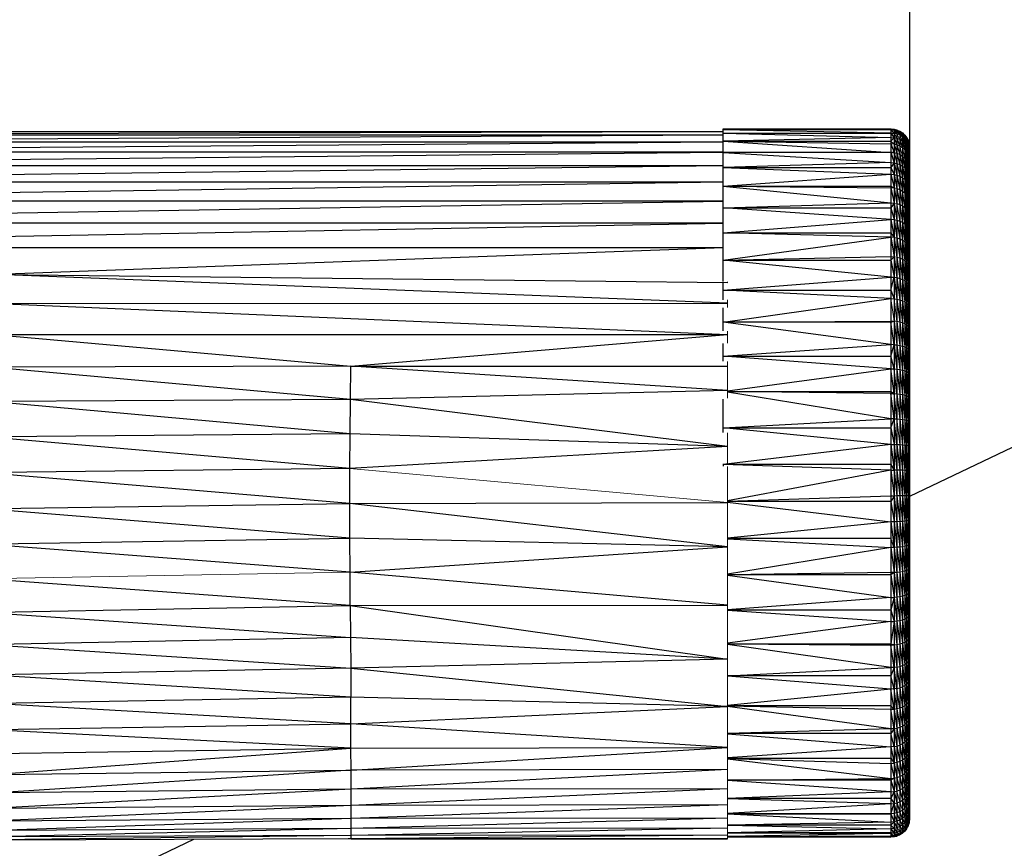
# Paper-space layout '_Back' of a CAD drawing. Header units: millimetres. Extents: x -1300 to 0, y 0 to 650.
# Tile 82 of 94: x -260 to -207, y 516 to 561. Entities that reach past the tile are written whole.
import ezdxf

# ---------------------------------------------------------------- set-up
doc = ezdxf.new("R2010")
doc.units = ezdxf.units.MM

psp = doc.layouts.new('_Back')

# ---------------------------------------------------------------- linework, layer by layer
at = {"color": 7, "linetype": 'Continuous', "lineweight": 25}
for p, q in [((-26.301, 624.049), (-212.216, 534.989)), ((-212.216, 581.533), (-212.216, 517.708)), ((-375.105, 554.576), (-222.216, 554.576)), ((-292.846, 554.388), (-222.216, 554.575)), ((-222.216, 546.53), (-222.216, 554.708)), ((-222.216, 554.708), (-213.216, 554.657)), ((-222.216, 554.708), (-213.216, 554.708)), ((-222.216, 554.682), (-213.216, 554.505)), ((-222.216, 554.682), (-213.216, 554.657)), ((-213.216, 554.708), (-213.216, 516.708)), ((-213.216, 554.708), (-213.05, 554.643)), ((-213.216, 554.708), (-213.05, 554.694)), ((-213.216, 554.657), (-213.05, 554.491)), ((-213.216, 554.657), (-213.05, 554.643)), ((-213.05, 554.694), (-213.05, 516.722)), ((-213.05, 554.694), (-212.898, 554.605)), ((-213.05, 554.694), (-212.898, 554.656)), ((-213.05, 554.643), (-212.898, 554.454)), ((-213.05, 554.643), (-212.898, 554.605)), ((-212.898, 554.656), (-212.898, 516.76)), ((-212.898, 554.656), (-212.74, 554.537)), ((-212.898, 554.605), (-212.74, 554.386)), ((-212.898, 554.605), (-212.74, 554.537)), ((-212.74, 554.587), (-212.74, 516.828)), ((-212.74, 554.587), (-212.598, 554.444)), ((-212.74, 554.587), (-212.598, 554.494)), ((-212.74, 554.537), (-212.598, 554.294)), ((-212.74, 554.537), (-212.598, 554.444)), ((-292.846, 554.388), (-222.216, 554.388)), ((-292.846, 554.017), (-222.216, 554.387)), ((-292.846, 554.017), (-222.216, 554.017)), ((-292.846, 553.468), (-222.216, 554.015)), ((-222.216, 554.474), (-213.216, 554.505)), ((-222.216, 554.474), (-213.216, 554.253)), ((-222.216, 554.474), (-213.216, 554.474)), ((-213.216, 554.253), (-222.216, 554.06)), ((-222.216, 554.06), (-213.216, 553.446)), ((-222.216, 554.06), (-213.216, 553.454)), ((-222.216, 554.06), (-213.216, 553.902)), ((-222.216, 554.06), (-213.216, 554.06)), ((-213.216, 554.505), (-213.05, 554.491)), ((-213.216, 554.474), (-213.05, 554.491)), ((-213.216, 554.474), (-213.05, 554.24)), ((-213.216, 554.253), (-213.05, 554.24)), ((-213.216, 554.06), (-213.05, 554.24)), ((-213.216, 554.06), (-213.05, 553.889)), ((-213.05, 554.491), (-212.898, 554.202)), ((-212.898, 554.454), (-213.05, 554.491)), ((-213.05, 554.24), (-212.898, 553.852)), ((-212.898, 554.202), (-213.05, 554.24)), ((-212.74, 554.386), (-212.898, 554.454)), ((-212.898, 554.202), (-212.74, 553.787)), ((-212.74, 554.136), (-212.898, 554.202)), ((-212.598, 554.294), (-212.74, 554.386)), ((-212.74, 554.136), (-212.598, 553.698)), ((-212.598, 554.045), (-212.74, 554.136)), ((-212.598, 554.494), (-212.598, 516.921)), ((-212.598, 554.494), (-212.477, 554.332)), ((-212.598, 554.494), (-212.477, 554.382)), ((-212.598, 554.444), (-212.477, 554.183)), ((-212.598, 554.444), (-212.477, 554.332)), ((-212.598, 554.294), (-212.477, 553.935)), ((-212.477, 554.183), (-212.598, 554.294)), ((-212.598, 554.045), (-212.477, 553.59)), ((-212.477, 554.382), (-212.477, 517.034)), ((-212.477, 554.382), (-212.377, 554.202)), ((-212.477, 554.382), (-212.377, 554.251)), ((-212.477, 554.332), (-212.377, 554.054)), ((-212.477, 554.332), (-212.377, 554.202)), ((-212.477, 554.183), (-212.377, 553.808)), ((-212.377, 554.054), (-212.477, 554.183)), ((-212.377, 554.251), (-212.377, 517.164)), ((-212.377, 554.251), (-212.3, 554.059)), ((-212.377, 554.251), (-212.3, 554.108)), ((-212.377, 554.202), (-212.3, 553.912)), ((-212.377, 554.054), (-212.3, 553.668)), ((-212.377, 554.054), (-212.3, 553.912)), ((-212.3, 554.108), (-212.3, 517.307)), ((-212.3, 554.108), (-212.247, 553.907)), ((-212.3, 554.108), (-212.247, 553.956)), ((-212.3, 554.059), (-212.247, 553.762)), ((-212.3, 554.059), (-212.247, 553.907)), ((-222.216, 553.468), (-292.846, 553.468)), ((-292.846, 552.751), (-222.216, 553.466)), ((-213.216, 553.902), (-213.05, 553.441)), ((-213.05, 553.889), (-213.216, 553.902)), ((-213.05, 553.889), (-212.898, 553.406)), ((-212.898, 553.852), (-213.05, 553.889)), ((-212.898, 553.852), (-212.74, 553.342)), ((-212.74, 553.787), (-212.898, 553.852)), ((-212.477, 553.59), (-212.598, 553.698)), ((-212.477, 553.935), (-212.377, 553.465)), ((-212.377, 553.808), (-212.477, 553.935)), ((-212.477, 553.59), (-212.377, 553.028)), ((-212.377, 553.808), (-212.3, 553.328)), ((-212.3, 553.668), (-212.377, 553.808)), ((-212.377, 553.465), (-212.3, 552.894)), ((-212.3, 553.328), (-212.377, 553.465)), ((-212.3, 553.912), (-212.247, 553.52)), ((-212.247, 553.762), (-212.3, 553.912)), ((-212.3, 553.668), (-212.247, 553.182)), ((-212.247, 553.956), (-212.247, 517.459)), ((-212.247, 553.956), (-212.22, 553.752)), ((-212.247, 553.956), (-212.22, 553.8)), ((-212.247, 553.907), (-212.22, 553.607)), ((-212.22, 553.752), (-212.247, 553.907)), ((-212.247, 553.762), (-212.22, 553.367)), ((-212.22, 553.607), (-212.247, 553.762)), ((-212.247, 553.52), (-212.22, 553.033)), ((-212.22, 553.367), (-212.247, 553.52)), ((-212.22, 553.8), (-212.22, 517.615)), ((-212.22, 553.8), (-212.216, 553.66)), ((-212.22, 553.8), (-212.216, 553.708)), ((-212.22, 553.752), (-212.216, 553.516)), ((-212.216, 553.66), (-212.22, 553.752)), ((-212.22, 553.607), (-212.216, 553.277)), ((-212.22, 553.607), (-212.216, 553.516)), ((-222.216, 553.446), (-213.216, 552.911)), ((-213.216, 553.446), (-222.216, 553.446)), ((-213.216, 553.454), (-213.05, 553.441)), ((-213.216, 553.446), (-213.05, 552.899)), ((-213.05, 553.441), (-213.216, 553.446)), ((-213.05, 553.441), (-212.898, 552.864)), ((-213.05, 553.441), (-212.898, 553.406)), ((-212.898, 553.406), (-212.74, 552.802)), ((-212.898, 553.406), (-212.74, 553.342)), ((-212.74, 553.342), (-212.598, 552.718)), ((-212.74, 553.342), (-212.598, 553.255)), ((-212.598, 553.255), (-212.477, 552.616)), ((-212.598, 553.255), (-212.477, 553.15)), ((-212.477, 553.15), (-212.377, 552.498)), ((-212.377, 553.028), (-212.3, 552.368)), ((-212.377, 553.028), (-212.3, 552.894)), ((-212.3, 553.328), (-212.247, 552.752)), ((-212.247, 553.182), (-212.3, 553.328)), ((-212.247, 553.182), (-212.22, 552.606)), ((-212.216, 553.277), (-212.22, 553.367)), ((-212.22, 553.033), (-212.216, 552.52)), ((-212.216, 552.944), (-212.22, 553.033)), ((-292.846, 552.751), (-222.216, 552.751)), ((-292.846, 551.873), (-222.216, 552.748)), ((-213.216, 552.911), (-222.216, 552.637)), ((-222.216, 552.637), (-213.216, 552.277)), ((-222.216, 552.637), (-213.216, 552.637)), ((-213.216, 552.911), (-213.05, 552.899)), ((-213.05, 552.899), (-213.216, 552.637)), ((-213.216, 552.637), (-213.05, 552.265)), ((-213.05, 552.899), (-212.898, 552.231)), ((-213.05, 552.899), (-212.898, 552.864)), ((-212.898, 552.864), (-212.74, 552.172)), ((-212.898, 552.864), (-212.74, 552.802)), ((-212.74, 552.802), (-212.598, 552.09)), ((-212.74, 552.802), (-212.598, 552.718)), ((-212.598, 552.718), (-212.477, 551.992)), ((-212.477, 552.616), (-212.377, 551.879)), ((-212.477, 552.616), (-212.377, 552.498)), ((-212.377, 552.498), (-212.3, 551.754)), ((-212.377, 552.498), (-212.3, 552.368)), ((-212.3, 552.894), (-212.247, 552.752)), ((-212.247, 552.752), (-212.22, 552.089)), ((-212.247, 552.752), (-212.22, 552.606)), ((-212.22, 552.606), (-212.216, 552.006)), ((-212.22, 552.606), (-212.216, 552.52)), ((-222.216, 551.642), (-213.216, 552.277)), ((-213.216, 552.277), (-213.05, 551.542)), ((-213.216, 552.277), (-213.05, 552.265)), ((-213.05, 552.265), (-212.898, 551.51)), ((-213.05, 552.265), (-212.898, 552.231)), ((-212.898, 552.231), (-212.74, 551.453)), ((-212.898, 552.231), (-212.74, 552.172)), ((-212.74, 552.172), (-212.598, 551.376)), ((-212.74, 552.172), (-212.598, 552.09)), ((-212.598, 552.09), (-212.477, 551.282)), ((-212.477, 551.992), (-212.377, 551.173)), ((-212.477, 551.992), (-212.377, 551.879)), ((-212.377, 551.879), (-212.3, 551.053)), ((-212.377, 551.879), (-212.3, 551.754)), ((-212.3, 552.368), (-212.247, 551.621)), ((-212.3, 552.368), (-212.247, 552.231)), ((-212.247, 552.231), (-212.22, 551.485)), ((-212.247, 552.231), (-212.22, 552.089)), ((-212.22, 552.089), (-212.216, 551.405)), ((-212.22, 552.089), (-212.216, 552.006)), ((-292.846, 551.873), (-222.216, 551.873)), ((-292.846, 550.842), (-222.216, 551.87)), ((-222.216, 551.642), (-213.216, 550.746)), ((-222.216, 551.642), (-213.216, 551.554)), ((-222.216, 551.642), (-213.216, 551.642)), ((-213.216, 551.642), (-213.05, 551.542)), ((-213.216, 551.554), (-213.05, 550.735)), ((-213.05, 551.542), (-213.216, 551.554)), ((-213.05, 551.542), (-212.898, 550.705)), ((-212.898, 551.51), (-212.74, 550.651)), ((-212.898, 551.51), (-212.74, 551.453)), ((-212.74, 551.453), (-212.598, 550.577)), ((-212.74, 551.453), (-212.598, 551.376)), ((-212.598, 551.376), (-212.477, 551.282)), ((-212.3, 551.754), (-212.247, 550.927)), ((-212.3, 551.754), (-212.247, 551.621)), ((-212.247, 551.621), (-212.22, 550.797)), ((-212.247, 551.621), (-212.22, 551.485)), ((-212.22, 551.485), (-212.216, 550.72)), ((-222.216, 550.842), (-292.846, 550.842)), ((-292.846, 549.666), (-222.216, 550.838)), ((-212.477, 551.282), (-212.377, 550.385)), ((-212.477, 551.282), (-212.377, 551.173)), ((-212.377, 551.173), (-212.3, 550.271)), ((-212.377, 551.173), (-212.3, 551.053)), ((-212.3, 551.053), (-212.247, 550.151)), ((-212.3, 551.053), (-212.247, 550.927)), ((-212.247, 550.927), (-212.22, 550.028)), ((-212.247, 550.927), (-212.22, 550.797)), ((-222.216, 550.473), (-213.216, 550.746)), ((-213.216, 549.858), (-222.216, 550.473)), ((-222.216, 550.473), (-213.216, 550.473)), ((-213.216, 550.746), (-213.05, 550.735)), ((-213.05, 550.735), (-213.216, 550.473)), ((-213.216, 550.473), (-213.05, 549.848)), ((-213.05, 550.735), (-212.898, 549.82)), ((-212.898, 550.705), (-212.74, 550.651)), ((-212.74, 550.651), (-212.598, 549.699)), ((-212.74, 550.651), (-212.598, 550.577)), ((-212.598, 550.577), (-212.477, 549.616)), ((-212.598, 550.577), (-212.477, 550.488)), ((-212.477, 550.488), (-212.377, 549.518)), ((-212.477, 550.488), (-212.377, 550.385)), ((-212.377, 550.385), (-212.3, 549.412)), ((-212.377, 550.385), (-212.3, 550.271)), ((-212.22, 550.797), (-212.216, 549.955)), ((-212.22, 550.797), (-212.216, 550.72)), ((-222.216, 549.143), (-213.216, 549.858)), ((-213.216, 549.858), (-213.05, 548.885)), ((-213.05, 549.848), (-212.898, 548.859)), ((-213.05, 549.848), (-212.898, 549.82)), ((-212.898, 549.82), (-212.74, 548.812)), ((-212.898, 549.82), (-212.74, 549.769)), ((-212.74, 549.769), (-212.598, 548.747)), ((-212.74, 549.769), (-212.598, 549.699)), ((-212.3, 550.271), (-212.247, 550.151)), ((-212.247, 550.151), (-212.22, 549.182)), ((-212.22, 550.028), (-212.216, 549.114)), ((-212.22, 550.028), (-212.216, 549.955)), ((-292.846, 549.666), (-222.216, 549.666)), ((-292.846, 548.352), (-222.216, 549.661)), ((-212.598, 549.699), (-212.477, 548.669)), ((-212.598, 549.699), (-212.477, 549.616)), ((-212.477, 549.616), (-212.377, 548.578)), ((-212.477, 549.616), (-212.377, 549.518)), ((-212.377, 549.518), (-212.3, 548.479)), ((-212.377, 549.518), (-212.3, 549.412)), ((-212.3, 549.412), (-212.247, 548.373)), ((-212.3, 549.412), (-212.247, 549.299)), ((-212.247, 549.299), (-212.22, 548.265)), ((-212.247, 549.299), (-212.22, 549.182)), ((-213.216, 548.895), (-222.216, 549.143)), ((-222.216, 549.143), (-213.216, 549.143)), ((-222.216, 547.665), (-213.216, 548.895)), ((-213.216, 549.143), (-213.05, 548.885)), ((-213.216, 548.895), (-213.05, 547.853)), ((-213.05, 548.885), (-213.216, 548.895)), ((-213.05, 548.885), (-212.898, 547.828)), ((-213.05, 548.885), (-212.898, 548.859)), ((-212.898, 548.859), (-212.74, 547.785)), ((-212.898, 548.859), (-212.74, 548.812)), ((-212.74, 548.812), (-212.598, 547.725)), ((-212.74, 548.812), (-212.598, 548.747)), ((-212.598, 548.747), (-212.477, 547.653)), ((-212.598, 548.747), (-212.477, 548.669)), ((-212.22, 549.182), (-212.216, 548.201)), ((-212.22, 549.182), (-212.216, 549.114)), ((-375.105, 548.352), (-222.216, 548.352)), ((-261.359, 546.91), (-222.216, 548.344)), ((-212.477, 548.669), (-212.377, 547.569)), ((-212.377, 548.578), (-212.3, 547.478)), ((-212.377, 548.578), (-212.3, 548.479)), ((-212.3, 548.479), (-212.247, 547.381)), ((-212.3, 548.479), (-212.247, 548.373)), ((-212.247, 548.373), (-212.22, 547.281)), ((-212.247, 548.373), (-212.22, 548.265)), ((-212.22, 548.265), (-212.216, 547.222)), ((-212.22, 548.265), (-212.216, 548.201)), ((-222.216, 547.665), (-213.216, 547.861)), ((-213.216, 546.763), (-222.216, 547.665)), ((-222.216, 547.665), (-213.216, 547.665)), ((-213.216, 547.861), (-213.05, 547.853)), ((-213.05, 547.853), (-213.216, 547.665)), ((-213.216, 547.665), (-213.05, 546.755)), ((-213.05, 547.853), (-212.898, 546.733)), ((-212.898, 547.828), (-212.74, 546.693)), ((-212.898, 547.828), (-212.74, 547.785)), ((-212.74, 547.785), (-212.598, 546.639)), ((-212.74, 547.785), (-212.598, 547.725)), ((-212.598, 547.725), (-212.477, 546.573)), ((-212.598, 547.725), (-212.477, 547.653)), ((-212.477, 547.653), (-212.377, 546.497)), ((-212.477, 547.653), (-212.377, 547.569)), ((-212.377, 547.569), (-212.3, 546.414)), ((-212.377, 547.569), (-212.3, 547.478)), ((-212.3, 547.478), (-212.247, 546.326)), ((-212.3, 547.478), (-212.247, 547.381)), ((-212.247, 547.381), (-212.22, 547.281)), ((-212.22, 547.281), (-212.216, 546.181)), ((-212.22, 547.281), (-212.216, 547.222)), ((-221.982, 545.357), (-261.359, 546.91)), ((-261.359, 546.91), (-221.982, 546.479)), ((-222.216, 546.056), (-213.216, 546.763)), ((-213.216, 546.763), (-213.05, 546.755)), ((-213.216, 546.056), (-213.05, 546.755)), ((-213.05, 546.755), (-212.898, 545.578)), ((-213.05, 546.755), (-212.898, 546.733)), ((-212.898, 546.733), (-212.74, 545.543)), ((-212.898, 546.733), (-212.74, 546.693)), ((-212.74, 546.693), (-212.598, 545.494)), ((-212.74, 546.693), (-212.598, 546.639)), ((-212.598, 546.639), (-212.477, 545.436)), ((-212.598, 546.639), (-212.477, 546.573)), ((-222.216, 545.542), (-222.216, 546.444)), ((-212.477, 546.573), (-212.377, 545.368)), ((-212.477, 546.573), (-212.377, 546.497)), ((-212.377, 546.497), (-212.3, 545.293)), ((-212.377, 546.497), (-212.3, 546.414)), ((-212.3, 546.414), (-212.247, 545.214)), ((-212.3, 546.414), (-212.247, 546.326)), ((-212.247, 546.326), (-212.22, 545.133)), ((-212.247, 546.326), (-212.22, 546.235)), ((-212.22, 546.235), (-212.216, 545.085)), ((-212.22, 546.235), (-212.216, 546.181)), ((-213.216, 545.606), (-222.216, 546.056)), ((-222.216, 546.056), (-213.216, 546.056)), ((-222.216, 544.334), (-213.216, 545.606)), ((-213.216, 546.056), (-213.05, 545.598)), ((-213.216, 545.606), (-213.05, 545.598)), ((-213.05, 545.598), (-212.898, 545.578)), ((-212.898, 545.578), (-212.74, 544.34)), ((-212.898, 545.578), (-212.74, 545.543)), ((-212.74, 545.543), (-212.598, 544.298)), ((-212.74, 545.543), (-212.598, 545.494)), ((-261.376, 545.35), (-221.982, 545.357)), ((-261.376, 545.35), (-221.982, 543.676)), ((-222.216, 543.871), (-222.216, 545.114)), ((-212.598, 545.494), (-212.477, 544.246)), ((-212.477, 545.436), (-212.377, 544.187)), ((-212.477, 545.436), (-212.377, 545.368)), ((-212.377, 545.368), (-212.3, 544.121)), ((-212.377, 545.368), (-212.3, 545.293)), ((-212.3, 545.293), (-212.247, 544.052)), ((-212.3, 545.293), (-212.247, 545.214)), ((-212.247, 545.214), (-212.22, 543.98)), ((-212.247, 545.214), (-212.22, 545.133)), ((-212.22, 545.133), (-212.216, 543.938)), ((-212.22, 545.133), (-212.216, 545.085)), ((-222.216, 544.334), (-213.216, 544.395)), ((-213.216, 543.139), (-222.216, 544.334)), ((-213.216, 544.334), (-222.216, 544.334)), ((-213.216, 544.395), (-213.05, 544.389)), ((-213.216, 544.334), (-213.05, 544.389)), ((-213.05, 543.133), (-213.216, 544.334)), ((-213.05, 544.389), (-212.898, 543.118)), ((-212.898, 544.372), (-213.05, 544.389)), ((-212.898, 544.372), (-212.74, 543.092)), ((-212.74, 544.34), (-212.898, 544.372)), ((-212.74, 544.34), (-212.598, 543.055)), ((-212.598, 544.298), (-212.74, 544.34)), ((-212.598, 544.298), (-212.477, 543.011)), ((-212.477, 544.246), (-212.598, 544.298)), ((-212.477, 544.246), (-212.377, 542.96)), ((-212.377, 544.187), (-212.477, 544.246)), ((-212.377, 544.187), (-212.3, 542.904)), ((-212.3, 544.121), (-212.377, 544.187)), ((-212.3, 544.121), (-212.247, 542.845)), ((-212.247, 544.052), (-212.3, 544.121)), ((-212.247, 544.052), (-212.22, 542.784)), ((-212.22, 543.98), (-212.247, 544.052)), ((-212.22, 543.98), (-212.216, 542.748)), ((-212.216, 543.938), (-212.22, 543.98)), ((-261.421, 543.685), (-242.181, 541.977)), ((-261.421, 543.685), (-221.982, 543.676)), ((-242.181, 541.977), (-221.982, 543.676)), ((-222.216, 542.243), (-222.216, 543.206)), ((-222.216, 542.517), (-213.216, 543.139)), ((-213.05, 543.133), (-213.216, 543.139)), ((-213.216, 542.517), (-213.05, 543.133)), ((-213.05, 543.133), (-212.898, 541.826)), ((-213.05, 543.133), (-212.898, 543.118)), ((-212.898, 543.118), (-212.74, 541.804)), ((-212.898, 543.118), (-212.74, 543.092)), ((-212.74, 543.092), (-212.598, 541.773)), ((-212.74, 543.092), (-212.598, 543.055)), ((-212.598, 543.055), (-212.477, 541.737)), ((-212.598, 543.055), (-212.477, 543.011)), ((-212.477, 543.011), (-212.377, 541.695)), ((-212.477, 543.011), (-212.377, 542.96)), ((-212.377, 542.96), (-212.3, 541.649)), ((-212.377, 542.96), (-212.3, 542.904)), ((-212.3, 542.904), (-212.247, 542.845)), ((-213.216, 541.842), (-222.216, 542.517)), ((-222.216, 542.517), (-213.216, 542.517)), ((-213.05, 541.838), (-213.216, 542.517)), ((-212.247, 542.845), (-212.22, 541.549)), ((-212.247, 542.845), (-212.22, 542.784)), ((-212.22, 542.784), (-212.216, 541.52)), ((-212.22, 542.784), (-212.216, 542.748)), ((-242.181, 541.977), (-261.508, 541.925)), ((-242.198, 540.185), (-261.508, 541.925)), ((-242.198, 540.185), (-242.181, 541.977)), ((-242.181, 541.977), (-221.982, 541.984)), ((-221.982, 540.684), (-242.181, 541.977)), ((-221.982, 540.657), (-213.216, 541.842)), ((-213.05, 540.51), (-213.216, 541.842)), ((-213.216, 541.842), (-213.05, 541.838)), ((-212.898, 540.5), (-213.05, 541.838)), ((-213.05, 541.838), (-212.898, 541.826)), ((-212.898, 541.826), (-212.74, 540.483)), ((-212.898, 541.826), (-212.74, 541.804)), ((-212.74, 541.804), (-212.598, 540.459)), ((-212.74, 541.804), (-212.598, 541.773)), ((-212.598, 541.773), (-212.477, 540.431)), ((-212.598, 541.773), (-212.477, 541.737)), ((-212.477, 541.737), (-212.377, 540.398)), ((-212.477, 541.737), (-212.377, 541.695)), ((-212.377, 541.695), (-212.3, 540.362)), ((-212.377, 541.695), (-212.3, 541.649)), ((-212.3, 541.649), (-212.247, 541.6)), ((-212.247, 541.6), (-212.22, 540.284)), ((-212.247, 541.6), (-212.22, 541.549)), ((-212.22, 541.549), (-212.216, 540.26)), ((-212.22, 541.549), (-212.216, 541.52)), ((-221.982, 540.684), (-242.198, 540.185)), ((-221.982, 540.625), (-213.216, 540.625)), ((-213.216, 540.513), (-221.982, 540.622)), ((-213.216, 539.159), (-221.982, 540.587)), ((-213.216, 540.625), (-213.05, 540.51)), ((-213.05, 539.156), (-213.216, 540.513)), ((-213.216, 540.513), (-213.05, 540.51)), ((-212.898, 539.149), (-213.05, 540.51)), ((-213.05, 540.51), (-212.898, 540.5)), ((-212.898, 540.5), (-212.74, 539.137)), ((-212.898, 540.5), (-212.74, 540.483)), ((-212.74, 540.483), (-212.598, 539.12)), ((-212.74, 540.483), (-212.598, 540.459)), ((-212.598, 540.459), (-212.477, 539.1)), ((-212.598, 540.459), (-212.477, 540.431)), ((-212.477, 540.431), (-212.377, 539.076)), ((-212.477, 540.431), (-212.377, 540.398)), ((-212.377, 540.398), (-212.3, 539.05)), ((-212.377, 540.398), (-212.3, 540.362)), ((-212.3, 540.362), (-212.247, 539.022)), ((-212.3, 540.362), (-212.247, 540.323)), ((-212.247, 540.323), (-212.22, 538.994)), ((-212.247, 540.323), (-212.22, 540.284)), ((-212.22, 540.284), (-212.216, 538.977)), ((-212.22, 540.284), (-212.216, 540.26)), ((-242.198, 540.185), (-261.644, 540.086)), ((-242.217, 538.349), (-261.644, 540.086)), ((-242.217, 538.349), (-242.198, 540.185)), ((-221.982, 537.678), (-242.198, 540.185)), ((-222.216, 538.414), (-222.216, 540.209)), ((-222.216, 538.68), (-213.216, 539.159)), ((-213.216, 537.786), (-222.216, 538.68)), ((-222.216, 538.68), (-213.216, 538.68)), ((-213.05, 539.156), (-213.216, 539.159)), ((-213.216, 538.68), (-213.05, 539.156)), ((-213.216, 538.68), (-213.05, 537.784)), ((-212.898, 537.78), (-213.05, 539.156)), ((-213.05, 539.156), (-212.898, 539.149)), ((-212.898, 539.149), (-212.74, 539.137)), ((-212.74, 539.137), (-212.598, 537.762)), ((-212.74, 539.137), (-212.598, 539.12)), ((-212.598, 539.12), (-212.477, 537.75)), ((-212.598, 539.12), (-212.477, 539.1)), ((-212.477, 539.1), (-212.377, 537.736)), ((-212.477, 539.1), (-212.377, 539.076)), ((-212.377, 539.076), (-212.3, 537.72)), ((-212.377, 539.076), (-212.3, 539.05)), ((-212.3, 539.05), (-212.247, 537.704)), ((-212.3, 539.05), (-212.247, 539.022)), ((-212.247, 539.022), (-212.22, 537.686)), ((-212.247, 539.022), (-212.22, 538.994)), ((-212.22, 538.994), (-212.216, 537.676)), ((-212.22, 538.994), (-212.216, 538.977)), ((-242.217, 538.349), (-261.797, 538.191)), ((-242.234, 536.487), (-261.797, 538.191)), ((-242.234, 536.487), (-242.217, 538.349)), ((-221.982, 537.678), (-242.217, 538.349)), ((-221.982, 537.678), (-242.234, 536.487)), ((-213.216, 537.786), (-222.216, 536.702)), ((-213.216, 537.786), (-213.05, 536.401)), ((-213.216, 537.786), (-213.05, 537.784)), ((-213.05, 537.784), (-212.898, 536.4)), ((-213.05, 537.784), (-212.898, 537.78)), ((-212.898, 537.78), (-212.74, 536.397)), ((-212.898, 537.78), (-212.74, 537.773)), ((-212.74, 537.773), (-212.598, 536.394)), ((-212.74, 537.773), (-212.598, 537.762)), ((-212.598, 537.762), (-212.477, 536.39)), ((-212.598, 537.762), (-212.477, 537.75)), ((-212.477, 537.75), (-212.377, 536.385)), ((-212.3, 536.38), (-212.377, 537.736)), ((-212.377, 537.736), (-212.3, 537.72)), ((-212.3, 537.72), (-212.247, 536.374)), ((-212.3, 537.72), (-212.247, 537.704)), ((-212.22, 536.368), (-212.247, 537.704)), ((-212.247, 537.704), (-212.22, 537.686)), ((-212.216, 536.365), (-212.22, 537.686)), ((-212.22, 537.686), (-212.216, 537.676)), ((-222.216, 536.74), (-222.216, 536.619)), ((-213.216, 536.702), (-222.216, 536.702)), ((-213.216, 536.402), (-222.216, 536.702)), ((-213.216, 536.702), (-213.05, 536.401)), ((-242.234, 536.487), (-261.93, 536.267)), ((-242.243, 534.618), (-261.93, 536.267)), ((-242.243, 534.618), (-242.234, 536.487)), ((-213.216, 536.402), (-221.982, 534.757)), ((-213.216, 536.402), (-213.05, 535.014)), ((-213.216, 536.402), (-213.05, 536.401)), ((-212.898, 536.4), (-213.05, 536.401)), ((-213.05, 536.401), (-212.898, 535.016)), ((-212.74, 536.397), (-212.898, 536.4)), ((-212.898, 536.4), (-212.74, 535.018)), ((-212.598, 536.394), (-212.74, 536.397)), ((-212.74, 536.397), (-212.598, 535.022)), ((-212.477, 536.39), (-212.598, 536.394)), ((-212.598, 536.394), (-212.477, 535.026)), ((-212.377, 536.385), (-212.477, 536.39)), ((-212.477, 536.39), (-212.377, 535.03)), ((-212.3, 536.38), (-212.377, 536.385)), ((-212.377, 536.385), (-212.3, 535.036)), ((-212.247, 535.041), (-212.3, 536.38)), ((-212.247, 536.374), (-212.3, 536.38)), ((-212.247, 536.374), (-212.22, 535.047)), ((-212.22, 536.368), (-212.247, 536.374)), ((-212.216, 536.365), (-212.22, 536.368)), ((-212.216, 535.05), (-212.22, 536.368)), ((-213.216, 535.014), (-221.982, 534.721)), ((-213.05, 535.014), (-213.216, 535.014)), ((-213.05, 535.014), (-213.216, 534.713)), ((-212.898, 535.016), (-213.05, 535.014)), ((-213.05, 535.014), (-212.898, 533.635)), ((-212.74, 535.018), (-212.898, 535.016)), ((-212.898, 535.016), (-212.74, 533.643)), ((-212.598, 535.022), (-212.74, 535.018)), ((-212.74, 535.018), (-212.598, 533.653)), ((-212.477, 535.026), (-212.598, 535.022)), ((-212.598, 535.022), (-212.477, 533.665)), ((-212.377, 535.03), (-212.477, 535.026)), ((-212.477, 535.026), (-212.377, 533.68)), ((-212.3, 535.036), (-212.377, 535.03)), ((-212.377, 535.03), (-212.3, 533.695)), ((-212.247, 535.041), (-212.3, 535.036)), ((-212.3, 535.036), (-212.247, 533.712)), ((-212.22, 535.047), (-212.247, 535.041)), ((-212.22, 533.729), (-212.247, 535.041)), ((-212.216, 535.05), (-212.22, 535.047)), ((-212.22, 535.047), (-212.216, 533.739)), ((-262.003, 534.34), (-242.243, 534.618)), ((-242.243, 534.618), (-221.982, 534.658)), ((-221.982, 532.283), (-242.243, 534.618)), ((-242.242, 532.76), (-242.243, 534.618)), ((-213.216, 534.713), (-221.982, 534.713)), ((-221.982, 534.685), (-213.216, 533.63)), ((-213.216, 534.713), (-213.05, 533.631)), ((-242.242, 532.76), (-262.003, 534.34)), ((-213.216, 533.63), (-221.982, 532.759)), ((-213.05, 533.631), (-213.216, 533.63)), ((-213.216, 533.63), (-213.05, 532.259)), ((-212.898, 533.635), (-213.05, 533.631)), ((-213.05, 533.631), (-212.898, 532.266)), ((-212.74, 533.643), (-212.898, 533.635)), ((-212.898, 533.635), (-212.74, 532.278)), ((-212.598, 533.653), (-212.74, 533.643)), ((-212.74, 533.643), (-212.598, 532.295)), ((-212.477, 533.665), (-212.598, 533.653)), ((-212.598, 533.653), (-212.477, 532.316)), ((-212.377, 533.68), (-212.477, 533.665)), ((-212.477, 533.665), (-212.377, 532.339)), ((-212.3, 533.695), (-212.377, 533.68)), ((-212.377, 533.68), (-212.3, 532.366)), ((-212.247, 533.712), (-212.3, 533.695)), ((-212.3, 533.695), (-212.247, 532.393)), ((-212.22, 533.729), (-212.247, 533.712)), ((-212.247, 533.712), (-212.22, 532.421)), ((-212.216, 533.739), (-212.22, 533.729)), ((-212.216, 532.438), (-212.22, 533.729)), ((-261.99, 532.435), (-242.242, 532.76)), ((-242.232, 530.93), (-261.99, 532.435)), ((-221.982, 532.283), (-242.242, 532.76)), ((-242.232, 530.93), (-242.242, 532.76)), ((-213.216, 532.735), (-221.982, 532.735)), ((-221.982, 532.723), (-213.216, 532.257)), ((-213.05, 532.259), (-213.216, 532.735)), ((-212.377, 532.339), (-212.477, 532.316)), ((-212.3, 532.366), (-212.377, 532.339)), ((-212.377, 532.339), (-212.3, 531.054)), ((-212.247, 532.393), (-212.3, 532.366)), ((-212.3, 532.366), (-212.247, 531.092)), ((-212.22, 532.421), (-212.247, 532.393)), ((-212.247, 532.393), (-212.22, 531.132)), ((-212.216, 532.438), (-212.22, 532.421)), ((-212.22, 532.421), (-212.216, 531.155)), ((-242.232, 530.93), (-221.982, 532.283)), ((-213.216, 532.257), (-221.982, 530.828)), ((-213.05, 532.259), (-213.216, 532.257)), ((-213.216, 532.257), (-213.05, 530.905)), ((-212.898, 532.266), (-213.05, 532.259)), ((-213.05, 532.259), (-212.898, 530.915)), ((-212.74, 532.278), (-212.898, 532.266)), ((-212.898, 532.266), (-212.74, 530.932)), ((-212.598, 532.295), (-212.74, 532.278)), ((-212.74, 532.278), (-212.598, 530.956)), ((-212.598, 532.295), (-212.477, 530.984)), ((-212.477, 532.316), (-212.377, 531.017)), ((-221.982, 529.165), (-242.232, 530.93)), ((-242.218, 529.145), (-242.232, 530.93)), ((-213.216, 530.902), (-221.982, 530.793)), ((-213.216, 530.79), (-221.982, 530.79)), ((-221.982, 530.759), (-213.216, 529.573)), ((-213.05, 530.905), (-213.216, 530.902)), ((-213.05, 530.905), (-213.216, 530.79)), ((-213.216, 530.79), (-213.05, 529.577)), ((-212.898, 530.915), (-213.05, 530.905)), ((-213.05, 530.905), (-212.898, 529.59)), ((-212.74, 530.932), (-212.898, 530.915)), ((-212.898, 530.915), (-212.74, 529.612)), ((-212.74, 530.932), (-212.598, 529.642)), ((-212.477, 530.984), (-212.598, 530.956)), ((-212.598, 530.956), (-212.477, 529.678)), ((-212.377, 531.017), (-212.477, 530.984)), ((-212.477, 530.984), (-212.377, 529.72)), ((-212.3, 531.054), (-212.377, 531.017)), ((-212.377, 531.017), (-212.3, 529.767)), ((-212.247, 531.092), (-212.3, 531.054)), ((-212.3, 531.054), (-212.247, 529.816)), ((-212.22, 531.132), (-212.247, 531.092)), ((-212.216, 531.155), (-212.22, 531.132)), ((-212.22, 531.132), (-212.216, 529.896)), ((-242.218, 529.145), (-261.912, 530.571)), ((-212.377, 529.72), (-212.477, 529.678)), ((-212.3, 529.767), (-212.377, 529.72)), ((-212.377, 529.72), (-212.3, 528.511)), ((-212.247, 529.816), (-212.3, 529.767)), ((-212.3, 529.767), (-212.247, 528.571)), ((-212.22, 529.866), (-212.247, 529.816)), ((-212.247, 529.816), (-212.22, 528.632)), ((-212.216, 529.896), (-212.22, 529.866)), ((-212.22, 529.866), (-212.216, 528.668)), ((-242.218, 529.145), (-221.982, 529.165)), ((-213.216, 529.573), (-221.982, 528.916)), ((-213.216, 529.573), (-213.05, 529.577)), ((-213.05, 529.577), (-213.216, 528.899)), ((-212.898, 529.59), (-213.05, 529.577)), ((-213.05, 529.577), (-212.898, 528.297)), ((-212.74, 529.612), (-212.898, 529.59)), ((-212.898, 529.59), (-212.74, 528.324)), ((-212.598, 529.642), (-212.74, 529.612)), ((-212.74, 529.612), (-212.598, 528.36)), ((-212.477, 529.678), (-212.598, 529.642)), ((-212.598, 529.642), (-212.477, 528.404)), ((-212.477, 529.678), (-212.377, 528.455)), ((-261.802, 528.766), (-242.218, 529.145)), ((-261.802, 528.766), (-242.204, 527.422)), ((-242.218, 529.145), (-221.982, 526.264)), ((-242.218, 529.145), (-242.204, 527.422)), ((-221.982, 528.899), (-213.216, 528.899)), ((-221.982, 528.883), (-213.216, 528.277)), ((-213.216, 528.899), (-213.05, 528.282)), ((-212.216, 528.668), (-212.22, 528.632)), ((-213.216, 528.277), (-221.982, 527.113)), ((-213.216, 528.277), (-213.05, 528.282)), ((-213.05, 528.282), (-213.216, 527.082)), ((-212.898, 528.297), (-213.05, 528.282)), ((-213.05, 528.282), (-212.898, 527.044)), ((-212.74, 528.324), (-212.898, 528.297)), ((-212.898, 528.297), (-212.74, 527.075)), ((-212.598, 528.36), (-212.74, 528.324)), ((-212.74, 528.324), (-212.598, 527.118)), ((-212.477, 528.404), (-212.598, 528.36)), ((-212.598, 528.36), (-212.477, 527.169)), ((-212.377, 528.455), (-212.477, 528.404)), ((-212.477, 528.404), (-212.377, 527.229)), ((-212.3, 528.511), (-212.377, 528.455)), ((-212.377, 528.455), (-212.3, 527.294)), ((-212.247, 528.571), (-212.3, 528.511)), ((-212.3, 528.511), (-212.247, 527.364)), ((-212.22, 528.632), (-212.247, 528.571)), ((-212.247, 528.571), (-212.22, 527.435)), ((-212.22, 528.632), (-212.216, 527.477)), ((-242.204, 527.422), (-261.693, 527.039)), ((-221.982, 526.264), (-242.204, 527.422)), ((-242.204, 527.422), (-242.194, 525.778)), ((-221.982, 527.082), (-213.216, 527.082)), ((-221.982, 527.08), (-213.216, 527.02)), ((-213.216, 527.082), (-213.05, 527.026)), ((-212.898, 527.044), (-212.74, 527.075)), ((-212.74, 527.075), (-212.598, 527.118)), ((-212.74, 527.075), (-212.598, 525.921)), ((-212.598, 527.118), (-212.477, 527.169)), ((-212.598, 527.118), (-212.477, 525.98)), ((-212.477, 527.169), (-212.377, 527.229)), ((-212.477, 527.169), (-212.377, 526.048)), ((-212.377, 527.229), (-212.3, 527.294)), ((-212.377, 527.229), (-212.3, 526.122)), ((-212.3, 527.294), (-212.247, 527.364)), ((-212.247, 527.364), (-212.22, 526.283)), ((-212.22, 527.435), (-212.216, 527.477)), ((-212.22, 527.435), (-212.216, 526.331)), ((-261.693, 527.039), (-242.194, 525.778)), ((-213.216, 525.81), (-221.982, 527.049)), ((-213.216, 527.02), (-213.05, 527.026)), ((-213.05, 525.817), (-213.216, 527.02)), ((-213.05, 527.026), (-212.898, 527.044)), ((-213.05, 527.026), (-212.898, 525.837)), ((-212.898, 527.044), (-212.74, 525.872)), ((-221.982, 526.264), (-242.194, 525.778)), ((-212.477, 525.98), (-212.377, 526.048)), ((-212.377, 526.048), (-212.3, 526.122)), ((-212.377, 526.048), (-212.3, 525.001)), ((-212.3, 526.122), (-212.247, 526.201)), ((-212.247, 526.201), (-212.22, 526.283)), ((-212.247, 526.201), (-212.22, 525.18)), ((-212.22, 526.283), (-212.216, 526.331)), ((-212.22, 526.283), (-212.216, 525.234)), ((-242.194, 525.778), (-261.611, 525.408)), ((-242.194, 525.778), (-221.982, 523.721)), ((-242.194, 525.778), (-242.187, 524.228)), ((-221.982, 525.371), (-213.216, 525.81)), ((-213.05, 525.817), (-213.216, 525.81)), ((-213.05, 525.817), (-213.216, 525.36)), ((-212.898, 525.837), (-213.05, 525.817)), ((-212.898, 524.683), (-213.05, 525.817)), ((-212.898, 525.837), (-212.74, 525.872)), ((-212.898, 525.837), (-212.74, 524.722)), ((-212.74, 525.872), (-212.598, 525.921)), ((-212.74, 525.872), (-212.598, 524.777)), ((-212.598, 525.921), (-212.477, 525.98)), ((-212.598, 525.921), (-212.477, 524.842)), ((-212.477, 525.98), (-212.377, 524.918)), ((-242.187, 524.228), (-261.611, 525.408)), ((-213.216, 525.36), (-221.982, 525.36)), ((-213.216, 524.652), (-221.982, 525.341)), ((-213.05, 524.66), (-213.216, 525.36)), ((-212.377, 524.918), (-212.3, 525.001)), ((-212.3, 525.001), (-212.247, 525.09)), ((-212.3, 525.001), (-212.247, 524.035)), ((-212.247, 525.09), (-212.22, 525.18)), ((-212.247, 525.09), (-212.22, 524.134)), ((-212.22, 525.18), (-212.216, 525.234)), ((-212.22, 525.18), (-212.216, 524.194)), ((-213.216, 524.652), (-221.982, 523.774)), ((-213.05, 524.66), (-213.216, 524.652)), ((-213.05, 523.563), (-213.216, 524.652)), ((-212.898, 524.683), (-213.05, 524.66)), ((-212.898, 523.587), (-213.05, 524.66)), ((-212.898, 524.683), (-212.74, 524.722)), ((-212.74, 523.631), (-212.898, 524.683)), ((-212.74, 524.722), (-212.598, 524.777)), ((-212.74, 524.722), (-212.598, 523.69)), ((-212.598, 524.777), (-212.477, 524.842)), ((-212.598, 524.777), (-212.477, 523.762)), ((-212.477, 524.842), (-212.377, 524.918)), ((-212.477, 524.842), (-212.377, 523.846)), ((-212.377, 524.918), (-212.3, 523.938)), ((-242.187, 524.228), (-261.556, 523.883)), ((-221.982, 523.721), (-242.187, 524.228)), ((-242.183, 522.788), (-242.187, 524.228)), ((-212.3, 523.938), (-212.377, 523.846)), ((-212.247, 524.035), (-212.3, 523.938)), ((-212.3, 523.938), (-212.247, 523.042)), ((-212.22, 524.134), (-212.247, 524.035)), ((-212.247, 524.035), (-212.22, 523.15)), ((-212.216, 524.194), (-212.22, 524.134)), ((-212.22, 524.134), (-212.216, 523.214)), ((-242.183, 522.788), (-261.556, 523.883)), ((-242.183, 522.788), (-221.982, 523.721)), ((-213.216, 523.751), (-221.982, 523.751)), ((-213.216, 523.554), (-221.982, 523.745)), ((-213.216, 522.52), (-221.982, 523.719)), ((-213.05, 523.563), (-213.216, 523.751)), ((-213.05, 523.563), (-213.216, 523.554)), ((-213.05, 522.53), (-213.216, 523.554)), ((-212.898, 523.587), (-213.05, 523.563)), ((-213.05, 523.563), (-212.898, 522.556)), ((-212.74, 523.631), (-212.898, 523.587)), ((-212.898, 523.587), (-212.74, 522.604)), ((-212.598, 523.69), (-212.74, 523.631)), ((-212.74, 523.631), (-212.598, 522.668)), ((-212.477, 523.762), (-212.598, 523.69)), ((-212.598, 523.69), (-212.477, 522.746)), ((-212.377, 523.846), (-212.477, 523.762)), ((-212.477, 523.762), (-212.377, 522.837)), ((-212.377, 523.846), (-212.3, 522.937)), ((-212.477, 522.746), (-212.377, 522.837)), ((-212.377, 522.837), (-212.3, 522.937)), ((-212.377, 522.837), (-212.3, 522.004)), ((-212.3, 522.937), (-212.247, 523.042)), ((-212.3, 522.937), (-212.247, 522.117)), ((-212.247, 523.042), (-212.22, 523.15)), ((-212.247, 523.042), (-212.22, 522.233)), ((-212.22, 523.15), (-212.216, 523.214)), ((-212.22, 523.15), (-212.216, 522.302)), ((-261.519, 522.477), (-242.183, 522.788)), ((-242.179, 521.476), (-261.519, 522.477)), ((-221.982, 521.515), (-242.183, 522.788)), ((-242.179, 521.476), (-242.183, 522.788)), ((-213.216, 522.52), (-221.982, 522.279)), ((-213.05, 522.53), (-213.216, 522.52)), ((-213.05, 522.53), (-213.216, 522.273)), ((-213.05, 522.53), (-212.898, 522.556)), ((-213.05, 522.53), (-212.898, 521.596)), ((-212.898, 522.556), (-212.74, 522.604)), ((-212.898, 522.556), (-212.74, 521.647)), ((-212.74, 522.604), (-212.598, 522.668)), ((-212.74, 522.604), (-212.598, 521.716)), ((-212.598, 522.668), (-212.477, 522.746)), ((-212.598, 522.668), (-212.477, 521.8)), ((-212.477, 522.746), (-212.377, 521.897)), ((-212.216, 522.302), (-212.22, 522.233)), ((-213.216, 522.273), (-221.982, 522.273)), ((-221.982, 522.254), (-213.216, 521.557)), ((-213.05, 521.567), (-213.216, 522.273)), ((-212.477, 521.8), (-212.598, 521.716)), ((-212.377, 521.897), (-212.477, 521.8)), ((-212.477, 521.8), (-212.377, 521.031)), ((-212.3, 522.004), (-212.377, 521.897)), ((-212.377, 521.897), (-212.3, 521.144)), ((-212.3, 522.004), (-212.247, 522.117)), ((-212.247, 521.264), (-212.3, 522.004)), ((-212.247, 522.117), (-212.22, 522.233)), ((-212.22, 521.388), (-212.247, 522.117)), ((-212.216, 521.461), (-212.22, 522.233)), ((-261.493, 521.201), (-242.179, 521.476)), ((-261.47, 520.066), (-242.179, 521.476)), ((-242.179, 521.476), (-221.982, 521.515)), ((-242.177, 520.304), (-242.179, 521.476)), ((-242.177, 520.304), (-221.982, 521.515)), ((-213.216, 521.557), (-221.982, 520.958)), ((-213.05, 521.567), (-213.216, 521.557)), ((-213.216, 521.557), (-213.05, 520.68)), ((-213.05, 521.567), (-212.898, 521.596)), ((-213.05, 521.567), (-212.898, 520.71)), ((-212.898, 521.596), (-212.74, 521.647)), ((-212.898, 521.596), (-212.74, 520.764)), ((-212.598, 521.716), (-212.74, 521.647)), ((-212.74, 521.647), (-212.598, 520.838)), ((-212.598, 521.716), (-212.477, 520.927)), ((-212.247, 521.264), (-212.3, 521.144)), ((-212.22, 521.388), (-212.247, 521.264)), ((-212.247, 521.264), (-212.22, 520.619)), ((-212.216, 521.461), (-212.22, 521.388)), ((-221.982, 520.942), (-213.216, 520.942)), ((-221.982, 520.935), (-213.216, 520.669)), ((-221.982, 520.914), (-213.216, 519.862)), ((-213.216, 520.942), (-213.05, 520.68)), ((-212.74, 520.764), (-212.898, 520.71)), ((-212.598, 520.838), (-212.74, 520.764)), ((-212.74, 520.764), (-212.598, 520.04)), ((-212.477, 520.927), (-212.598, 520.838)), ((-212.598, 520.838), (-212.477, 520.133)), ((-212.377, 521.031), (-212.477, 520.927)), ((-212.477, 520.927), (-212.377, 520.242)), ((-212.3, 521.144), (-212.377, 521.031)), ((-212.377, 521.031), (-212.3, 520.362)), ((-212.3, 521.144), (-212.247, 520.489)), ((-261.47, 520.066), (-242.177, 520.304)), ((-242.177, 520.304), (-261.45, 519.078)), ((-221.982, 520.338), (-242.177, 520.304)), ((-242.174, 519.282), (-242.177, 520.304)), ((-221.982, 520.338), (-242.174, 519.282)), ((-213.216, 520.669), (-213.05, 520.68)), ((-213.216, 520.669), (-213.05, 519.873)), ((-212.898, 520.71), (-213.05, 520.68)), ((-213.05, 520.68), (-212.898, 519.905)), ((-212.898, 520.71), (-212.74, 519.962)), ((-212.477, 520.133), (-212.377, 520.242)), ((-212.377, 520.242), (-212.3, 519.662)), ((-212.3, 520.362), (-212.247, 520.489)), ((-212.3, 520.362), (-212.247, 519.794)), ((-212.22, 519.93), (-212.247, 520.489)), ((-212.216, 520.696), (-212.22, 520.619)), ((-212.22, 520.619), (-212.216, 520.011)), ((-221.982, 519.775), (-213.216, 519.862)), ((-213.216, 519.773), (-221.982, 519.773)), ((-213.216, 519.139), (-221.982, 519.756)), ((-213.216, 519.862), (-213.05, 519.873)), ((-213.05, 519.873), (-213.216, 519.773)), ((-213.216, 519.773), (-213.05, 519.151)), ((-213.05, 519.873), (-212.898, 519.905)), ((-213.05, 519.873), (-212.898, 519.184)), ((-212.898, 519.905), (-212.74, 519.962)), ((-212.898, 519.905), (-212.74, 519.244)), ((-212.74, 519.962), (-212.598, 520.04)), ((-212.74, 519.962), (-212.598, 519.325)), ((-212.598, 520.04), (-212.477, 520.133)), ((-212.598, 520.04), (-212.477, 519.423)), ((-212.477, 520.133), (-212.377, 519.537)), ((-212.377, 519.537), (-212.3, 519.662)), ((-212.3, 519.662), (-212.247, 519.794)), ((-212.3, 519.662), (-212.247, 519.185)), ((-212.247, 519.794), (-212.22, 519.93)), ((-212.247, 519.794), (-212.22, 519.326)), ((-212.216, 520.011), (-212.22, 519.93)), ((-212.216, 519.41), (-212.22, 519.93)), ((-242.174, 519.282), (-261.45, 519.078)), ((-242.174, 519.282), (-261.433, 518.243)), ((-221.982, 519.311), (-242.174, 519.282)), ((-242.172, 518.414), (-242.174, 519.282)), ((-221.982, 519.311), (-242.172, 518.414)), ((-213.216, 519.139), (-221.982, 518.788)), ((-213.216, 519.139), (-213.05, 519.151)), ((-213.05, 519.151), (-213.216, 518.779)), ((-213.05, 519.151), (-212.898, 519.184)), ((-213.05, 519.151), (-212.898, 518.551)), ((-212.898, 519.184), (-212.74, 519.244)), ((-212.74, 519.244), (-212.598, 519.325)), ((-212.74, 519.244), (-212.598, 518.697)), ((-212.598, 519.325), (-212.477, 519.423)), ((-212.598, 519.325), (-212.477, 518.799)), ((-212.477, 519.423), (-212.377, 519.537)), ((-212.477, 519.423), (-212.377, 518.917)), ((-212.377, 519.537), (-212.3, 519.047)), ((-212.3, 519.047), (-212.247, 519.185)), ((-212.247, 519.185), (-212.22, 519.326)), ((-212.247, 519.185), (-212.22, 518.809)), ((-212.216, 519.41), (-212.22, 519.326)), ((-212.216, 518.895), (-212.22, 519.326)), ((-213.216, 518.779), (-221.982, 518.779)), ((-213.216, 518.504), (-221.982, 518.771)), ((-213.216, 518.779), (-213.05, 518.517)), ((-212.898, 518.551), (-212.74, 518.613)), ((-212.74, 518.613), (-212.598, 518.697)), ((-212.598, 518.697), (-212.477, 518.799)), ((-212.598, 518.697), (-212.477, 518.266)), ((-212.477, 518.799), (-212.377, 518.917)), ((-212.477, 518.799), (-212.377, 518.388)), ((-212.377, 518.917), (-212.3, 519.047)), ((-212.377, 518.917), (-212.3, 518.522)), ((-212.3, 519.047), (-212.247, 518.663)), ((-212.247, 518.663), (-212.22, 518.809)), ((-212.22, 518.382), (-212.247, 518.663)), ((-212.216, 518.895), (-212.22, 518.809)), ((-212.216, 518.471), (-212.22, 518.809)), ((-242.172, 518.414), (-261.433, 518.243)), ((-242.172, 518.414), (-261.418, 517.568)), ((-221.982, 518.438), (-242.172, 518.414)), ((-242.17, 517.707), (-242.172, 518.414)), ((-221.982, 518.438), (-242.17, 517.707)), ((-213.216, 518.504), (-221.982, 517.984)), ((-213.216, 518.504), (-213.05, 518.517)), ((-213.216, 517.97), (-213.05, 518.517)), ((-213.05, 518.517), (-212.898, 518.551)), ((-212.898, 518.01), (-213.05, 518.517)), ((-212.898, 518.551), (-212.74, 518.074)), ((-212.598, 518.161), (-212.477, 518.266)), ((-212.477, 517.825), (-212.598, 518.161)), ((-212.477, 518.266), (-212.377, 518.388)), ((-212.377, 517.95), (-212.477, 518.266)), ((-212.377, 518.388), (-212.3, 518.522)), ((-212.3, 518.088), (-212.377, 518.388)), ((-212.3, 518.088), (-212.377, 517.95)), ((-212.247, 518.233), (-212.3, 518.522)), ((-212.247, 518.233), (-212.3, 518.088)), ((-212.247, 517.896), (-212.3, 518.088)), ((-212.22, 518.382), (-212.247, 518.233)), ((-212.216, 518.471), (-212.22, 518.382)), ((-212.216, 518.138), (-212.22, 518.382)), ((-212.216, 518.138), (-212.22, 518.048)), ((-242.17, 517.707), (-261.418, 517.568)), ((-242.17, 517.707), (-261.407, 517.058)), ((-221.982, 517.727), (-242.17, 517.707)), ((-242.169, 517.168), (-242.17, 517.707)), ((-221.982, 517.727), (-242.169, 517.168)), ((-213.216, 517.97), (-221.982, 517.97)), ((-221.982, 517.969), (-213.216, 517.961)), ((-221.982, 517.958), (-213.216, 517.513)), ((-213.05, 517.974), (-213.216, 517.97)), ((-213.05, 517.974), (-213.216, 517.961)), ((-213.216, 517.961), (-213.05, 517.527)), ((-212.898, 518.01), (-213.05, 517.974)), ((-212.898, 517.563), (-213.05, 517.974)), ((-212.898, 517.563), (-213.05, 517.527)), ((-212.74, 518.074), (-212.898, 518.01)), ((-212.74, 517.628), (-212.898, 518.01)), ((-212.74, 517.628), (-212.898, 517.563)), ((-212.74, 517.28), (-212.898, 517.563)), ((-212.598, 517.718), (-212.74, 518.074)), ((-212.598, 517.718), (-212.74, 517.628)), ((-212.598, 517.371), (-212.74, 517.628)), ((-212.477, 517.825), (-212.598, 517.718)), ((-212.477, 517.48), (-212.598, 517.718)), ((-212.377, 517.95), (-212.477, 517.825)), ((-212.377, 517.608), (-212.477, 517.825)), ((-212.377, 517.608), (-212.477, 517.48)), ((-212.3, 517.748), (-212.377, 517.95)), ((-212.3, 517.748), (-212.377, 517.608)), ((-212.3, 517.503), (-212.377, 517.608)), ((-212.247, 517.896), (-212.3, 517.748)), ((-212.247, 517.654), (-212.3, 517.748)), ((-212.247, 517.654), (-212.3, 517.503)), ((-212.22, 518.048), (-212.247, 517.896)), ((-212.22, 517.808), (-212.247, 517.896)), ((-212.22, 517.808), (-212.247, 517.654)), ((-212.247, 517.654), (-212.22, 517.664)), ((-212.247, 517.508), (-212.22, 517.664)), ((-212.247, 517.459), (-212.22, 517.615)), ((-212.216, 517.899), (-212.22, 518.048)), ((-212.216, 517.899), (-212.22, 517.808)), ((-212.22, 517.808), (-212.216, 517.756)), ((-212.22, 517.664), (-212.216, 517.756)), ((-212.22, 517.664), (-212.216, 517.708)), ((-212.22, 517.615), (-212.216, 517.708)), ((-242.169, 517.168), (-261.407, 517.058)), ((-242.169, 517.168), (-261.399, 516.718)), ((-221.982, 517.184), (-242.169, 517.168)), ((-242.168, 516.802), (-242.169, 517.168)), ((-221.982, 517.184), (-242.168, 516.802)), ((-213.216, 517.513), (-221.982, 517.359)), ((-213.216, 517.355), (-221.982, 517.355)), ((-221.982, 517.35), (-213.216, 517.162)), ((-213.216, 517.162), (-221.982, 516.947)), ((-213.05, 517.527), (-213.216, 517.513)), ((-213.05, 517.527), (-213.216, 517.355)), ((-213.216, 517.355), (-213.05, 517.176)), ((-213.05, 517.176), (-213.216, 517.162)), ((-213.216, 517.162), (-213.05, 516.924)), ((-213.05, 517.527), (-212.898, 517.213)), ((-212.898, 517.213), (-213.05, 517.176)), ((-213.05, 517.176), (-212.898, 516.962)), ((-212.74, 517.28), (-212.898, 517.213)), ((-212.898, 517.213), (-212.74, 517.029)), ((-212.74, 517.029), (-212.898, 516.962)), ((-212.598, 517.371), (-212.74, 517.28)), ((-212.598, 517.121), (-212.74, 517.28)), ((-212.598, 517.121), (-212.74, 517.029)), ((-212.74, 517.029), (-212.598, 516.971)), ((-212.477, 517.48), (-212.598, 517.371)), ((-212.477, 517.233), (-212.598, 517.371)), ((-212.477, 517.233), (-212.598, 517.121)), ((-212.477, 517.083), (-212.598, 517.121)), ((-212.477, 517.083), (-212.598, 516.971)), ((-212.598, 516.971), (-212.477, 517.034)), ((-212.477, 517.034), (-212.598, 516.921)), ((-212.377, 517.362), (-212.477, 517.48)), ((-212.377, 517.362), (-212.477, 517.233)), ((-212.377, 517.214), (-212.477, 517.233)), ((-212.377, 517.214), (-212.477, 517.083)), ((-212.377, 517.164), (-212.477, 517.083)), ((-212.377, 517.164), (-212.477, 517.034)), ((-212.3, 517.503), (-212.377, 517.362)), ((-212.3, 517.357), (-212.377, 517.362)), ((-212.3, 517.357), (-212.377, 517.214)), ((-212.377, 517.214), (-212.3, 517.307)), ((-212.377, 517.164), (-212.3, 517.307)), ((-212.247, 517.508), (-212.3, 517.503)), ((-212.247, 517.508), (-212.3, 517.357)), ((-212.3, 517.357), (-212.247, 517.459)), ((-212.3, 517.307), (-212.247, 517.459)), ((-250.624, 516.59), (-289.08, 498.168)), ((-242.168, 516.802), (-261.399, 516.718)), ((-242.168, 516.802), (-261.393, 516.556)), ((-242.167, 516.617), (-261.393, 516.556)), ((-242.167, 516.616), (-242.339, 516.616)), ((-221.982, 516.815), (-242.168, 516.802)), ((-242.167, 516.617), (-242.168, 516.802)), ((-221.982, 516.815), (-242.167, 516.617)), ((-221.982, 516.625), (-242.167, 516.617)), ((-242.167, 516.616), (-221.982, 516.625)), ((-221.982, 516.622), (-242.167, 516.616)), ((-242.167, 516.616), (-242.167, 516.617)), ((-213.216, 516.942), (-221.982, 516.942)), ((-221.982, 516.941), (-213.216, 516.91)), ((-213.216, 516.91), (-221.982, 516.738)), ((-213.216, 516.758), (-221.982, 516.734)), ((-221.982, 516.733), (-213.216, 516.708)), ((-213.216, 516.708), (-221.982, 516.708)), ((-213.05, 516.924), (-213.216, 516.942)), ((-213.05, 516.924), (-213.216, 516.91)), ((-213.216, 516.91), (-213.05, 516.772)), ((-213.05, 516.772), (-213.216, 516.758)), ((-213.216, 516.758), (-213.05, 516.722)), ((-213.05, 516.722), (-213.216, 516.708)), ((-212.898, 516.962), (-213.05, 516.924)), ((-213.05, 516.924), (-212.898, 516.81)), ((-212.898, 516.81), (-213.05, 516.772)), ((-213.05, 516.772), (-212.898, 516.76)), ((-212.898, 516.76), (-213.05, 516.722)), ((-212.898, 516.962), (-212.74, 516.878)), ((-212.74, 516.878), (-212.898, 516.81)), ((-212.898, 516.81), (-212.74, 516.828)), ((-212.74, 516.828), (-212.898, 516.76)), ((-212.598, 516.971), (-212.74, 516.878)), ((-212.74, 516.878), (-212.598, 516.921)), ((-212.598, 516.921), (-212.74, 516.828))]:
    psp.add_line(p, q, dxfattribs=at)
at = {"color": 142, "linetype": 'Continuous', "lineweight": 18, "true_color": 0x0080c0}
for p, q in [((-212.898, 554.656), (-212.74, 554.587)), ((-212.898, 554.454), (-212.74, 554.136)), ((-212.74, 554.386), (-212.598, 554.045)), ((-212.477, 553.935), (-212.598, 554.045)), ((-212.377, 554.202), (-212.3, 554.059)), ((-212.74, 553.787), (-212.598, 553.255)), ((-212.598, 553.698), (-212.74, 553.787)), ((-212.598, 553.698), (-212.477, 553.15)), ((-212.377, 553.465), (-212.477, 553.59)), ((-212.247, 553.52), (-212.3, 553.668)), ((-212.477, 553.15), (-212.377, 553.028)), ((-212.22, 553.033), (-212.247, 553.182)), ((-212.22, 553.367), (-212.216, 552.944)), ((-212.598, 552.718), (-212.477, 552.616)), ((-212.3, 552.894), (-212.247, 552.231)), ((-212.598, 552.09), (-212.477, 551.992)), ((-213.05, 551.542), (-212.898, 551.51)), ((-212.598, 551.376), (-212.477, 550.488)), ((-212.22, 551.485), (-212.216, 551.405)), ((-213.05, 550.735), (-212.898, 550.705)), ((-212.898, 550.705), (-212.74, 549.769)), ((-213.216, 549.858), (-213.05, 549.848)), ((-212.3, 550.271), (-212.247, 549.299)), ((-212.247, 550.151), (-212.22, 550.028)), ((-212.477, 548.669), (-212.377, 548.578)), ((-213.05, 547.853), (-212.898, 547.828)), ((-212.247, 547.381), (-212.22, 546.235)), ((-221.982, 546.451), (-221.982, 546.515)), ((-213.05, 544.389), (-213.216, 545.606)), ((-213.05, 545.598), (-212.898, 544.372)), ((-221.982, 545.126), (-221.982, 545.535)), ((-212.598, 545.494), (-212.477, 545.436)), ((-221.982, 543.222), (-221.982, 543.863)), ((-212.3, 542.904), (-212.247, 541.6)), ((-221.982, 540.257), (-221.982, 542.236)), ((-212.3, 541.649), (-212.247, 540.323)), ((-212.898, 539.149), (-212.74, 537.773)), ((-221.982, 536.755), (-221.982, 538.404)), ((-212.477, 537.75), (-212.377, 537.736)), ((-221.982, 516.622), (-221.982, 536.596)), ((-221.982, 534.658), (-242.234, 536.487)), ((-212.477, 532.316), (-212.598, 532.295)), ((-261.912, 530.571), (-242.232, 530.93)), ((-212.598, 530.956), (-212.74, 530.932)), ((-212.247, 531.092), (-212.22, 529.866)), ((-212.3, 527.294), (-212.247, 526.201)), ((-212.247, 527.364), (-212.22, 527.435)), ((-212.3, 526.122), (-212.247, 525.09)), ((-212.22, 521.388), (-212.216, 520.696)), ((-212.377, 520.242), (-212.3, 520.362)), ((-212.247, 520.489), (-212.22, 520.619)), ((-212.898, 519.184), (-212.74, 518.613)), ((-212.74, 518.613), (-212.598, 518.161)), ((-212.3, 518.522), (-212.247, 518.663)), ((-212.74, 518.074), (-212.598, 518.161)), ((-212.22, 518.048), (-212.247, 518.233)), ((-212.247, 517.508), (-212.22, 517.615))]:
    psp.add_line(p, q, dxfattribs=at)

doc.saveas('drawing.dxf')
